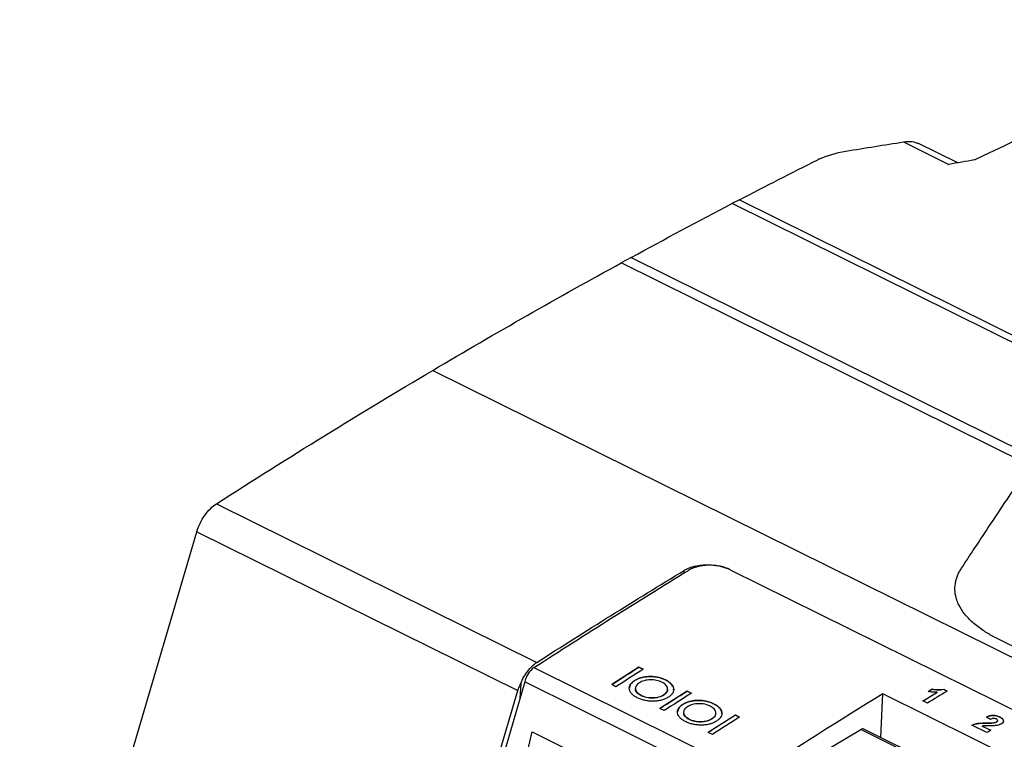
# Model space of a CAD drawing. Header units: millimetres. Extents: x -508 to 796, y -404 to 760.
# Tile 40 of 116: x 578 to 644, y -177 to -129. Entities that reach past the tile are written whole.
import ezdxf

# ---------------------------------------------------------------- set-up
doc = ezdxf.new("R2010")
doc.units = ezdxf.units.MM

msp = doc.modelspace()

# ---------------------------------------------------------------- linework, layer by layer
at = {"color": 7, "linetype": 'Continuous', "lineweight": 25}
for p, q in [((637.38, -136.788), (640.453, -138.311)), ((641.047, -138.208), (638.355, -136.874)), ((626.265, -140.71), (625.759, -140.973)), ((649.983, -152.977), (625.76, -140.973)), ((618.93, -144.619), (618.262, -144.985)), ((618.931, -144.62), (646.304, -158.184)), ((645.95, -158.705), (618.262, -144.985)), ((605.488, -152.268), (697.227, -197.727)), ((590.845, -161.301), (612.541, -172.052)), ((577.519, -203.966), (589.52, -163.194)), ((589.52, -163.194), (611.247, -173.961)), ((625.631, -165.767), (658.169, -181.89)), ((652.083, -174.569), (643.634, -170.383)), ((612.349, -172.4), (627.17, -179.744)), ((619.459, -172.378), (617.618, -173.556)), ((619.459, -172.37), (619.748, -172.513)), ((619.459, -172.378), (619.459, -172.37)), ((619.74, -172.518), (619.459, -172.378)), ((611.723, -173.365), (599.641, -214.606)), ((626.544, -180.709), (611.723, -173.365)), ((619.162, -173.288), (619.162, -173.28)), ((621.255, -173.24), (621.255, -173.232)), ((599.221, -214.72), (611.247, -173.961)), ((611.448, -173.474), (611.4, -174.47)), ((617.9, -173.696), (617.611, -173.552)), ((619.217, -173.803), (619.217, -173.811)), ((622.723, -173.996), (620.882, -175.174)), ((621.401, -173.89), (621.401, -173.881)), ((622.723, -173.987), (623.012, -174.131)), ((622.723, -173.996), (622.723, -173.987)), ((623.005, -174.135), (622.723, -173.996)), ((639.314, -173.869), (639.314, -173.861)), ((640.096, -173.876), (640.097, -173.867)), ((640.329, -173.991), (640.096, -173.876)), ((640.097, -173.867), (640.336, -173.986)), ((619.609, -174.295), (619.609, -174.287)), ((621.14, -174.253), (621.141, -174.244)), ((635.84, -177.141), (635.976, -174.175)), ((655.207, -183.704), (635.976, -174.175)), ((638.994, -174.809), (638.695, -174.66)), ((639.65, -174.083), (638.702, -174.664)), ((639.65, -174.083), (639.651, -174.074)), ((621.164, -175.313), (620.875, -175.17)), ((622.426, -174.906), (622.426, -174.898)), ((624.519, -174.858), (624.52, -174.849)), ((622.482, -175.42), (622.481, -175.429)), ((622.873, -175.913), (622.874, -175.904)), ((625.987, -175.613), (624.147, -176.791)), ((624.405, -175.87), (624.405, -175.862)), ((624.665, -175.507), (624.666, -175.498)), ((625.987, -175.613), (625.988, -175.605)), ((626.269, -175.753), (625.987, -175.613)), ((625.988, -175.605), (626.277, -175.748)), ((643.262, -175.912), (642.988, -175.748)), ((643.752, -175.992), (643.752, -175.984)), ((643.892, -175.757), (643.893, -175.748)), ((630.314, -179.063), (634.491, -176.6)), ((683.129, -200.574), (634.693, -176.573)), ((643.028, -176.807), (642.011, -176.304)), ((642.708, -176.362), (643.286, -176.649)), ((642.708, -176.371), (642.708, -176.362)), ((643.278, -176.653), (642.708, -176.371)), ((643.002, -176.17), (643.002, -176.162)), ((643.456, -176.155), (643.457, -176.147)), ((643.671, -176.09), (643.671, -176.081)), ((608.358, -193.24), (612.233, -176.759)), ((612.233, -176.759), (624.568, -182.87)), ((624.429, -176.931), (624.14, -176.788))]:
    msp.add_line(p, q, dxfattribs=at)
at = {"color": 250, "linetype": 'Continuous', "lineweight": 25}
for p, q in [((626.265, -140.71), (650.241, -152.59)), ((622.52, -165.994), (622.529, -165.812)), ((683.015, -200.645), (634.491, -176.6))]:
    msp.add_line(p, q, dxfattribs=at)
at = {"color": 7, "linetype": 'Continuous', "lineweight": 25}
for centre, radius, start, end in [((613.325, -173.719), 1.64, 126.5059, 167.53782), ((634.616, -176.768), 0.21, 68.21054, 126.58726)]:
    msp.add_arc(centre, radius, start, end, dxfattribs=at)
for points in [[(642.176, -138.011), (649.343, -134.552), (656.48, -131.383), (663.573, -128.512)], [(633.479, -137.416), (634.779, -137.201), (636.082, -136.997), (637.379, -136.787)], [(626.265, -140.709), (628.032, -139.79), (629.798, -138.888), (631.562, -138.003)], [(631.677, -137.947), (632.185, -137.709), (632.801, -137.529), (633.479, -137.416)], [(642.176, -138.011), (641.601, -138.11), (641.027, -138.21), (640.453, -138.311)], [(618.93, -144.619), (621.209, -143.376), (623.485, -142.16), (625.759, -140.973)], [(605.488, -152.268), (609.751, -149.744), (614.01, -147.316), (618.262, -144.985)], [(590.845, -161.301), (595.729, -158.168), (600.611, -155.155), (605.488, -152.268)], [(612.349, -172.4), (615.838, -170.143), (619.325, -167.947), (622.811, -165.814)], [(612.541, -172.052), (615.871, -169.915), (619.201, -167.835), (622.529, -165.812)], [(617.611, -173.552), (618.227, -173.156), (618.843, -172.762), (619.459, -172.37)], [(619.748, -172.513), (619.132, -172.905), (618.516, -173.299), (617.9, -173.696)], [(620.875, -175.17), (621.491, -174.774), (622.107, -174.38), (622.723, -173.987)], [(640.336, -173.986), (639.889, -174.259), (639.441, -174.533), (638.994, -174.809)], [(639.056, -174.019), (639.142, -173.966), (639.228, -173.913), (639.314, -173.861)], [(639.314, -173.869), (639.228, -173.922), (639.142, -173.974), (639.056, -174.027)], [(623.012, -174.131), (622.396, -174.523), (621.78, -174.917), (621.164, -175.313)], [(635.976, -174.175), (633.041, -175.987), (630.106, -177.844), (627.17, -179.744)], [(638.695, -174.66), (639.014, -174.465), (639.332, -174.269), (639.651, -174.074)], [(624.14, -176.788), (624.756, -176.391), (625.372, -175.997), (625.988, -175.605)], [(626.277, -175.748), (625.661, -176.14), (625.045, -176.535), (624.429, -176.931)], [(643.286, -176.649), (643.2, -176.702), (643.114, -176.754), (643.028, -176.807)]]:
    msp.add_open_spline(points, degree=3, dxfattribs=at)
for points, knots in [([(637.379, -136.787), (637.586, -136.762), (637.958, -136.715), (638.224, -136.845), (638.342, -136.903)], [0, 0, 0, 0, 0.556036, 1, 1, 1, 1]), ([(631.677, -137.947), (631.658, -137.956), (631.619, -137.975), (631.581, -137.994), (631.562, -138.003)], [0, 0, 0, 0, 0.4957898, 1, 1, 1, 1]), ([(641.284, -165.695), (641.548, -165.294), (642.159, -164.364), (643.2, -162.793), (644.492, -160.857), (645.436, -159.464), (645.95, -158.705)], [0, 0, 0, 0, 0.169114, 0.392152, 0.669114, 1, 1, 1, 1]), ([(589.52, -163.194), (589.629, -162.822), (589.818, -162.429), (590.29, -161.756), (590.571, -161.476), (590.845, -161.301)], [0, 0, 0, 0, 0.5, 0.5, 1, 1, 1, 1]), ([(622.529, -165.812), (622.56, -165.794), (622.62, -165.759), (622.718, -165.71), (622.821, -165.664), (622.929, -165.623), (623.042, -165.585), (623.161, -165.552), (623.376, -165.499), (623.703, -165.447), (624.138, -165.43), (624.566, -165.458), (624.92, -165.52), (625.205, -165.596), (625.429, -165.673), (625.563, -165.736), (625.631, -165.767)], [0, 0, 0, 0, 0.039703, 0.079032, 0.118135, 0.157166, 0.196276, 0.235619, 0.275345, 0.404381, 0.533522, 0.65421, 0.77502, 0.85016, 0.924802, 1, 1, 1, 1]), ([(625.631, -165.767), (625.531, -165.717), (625.424, -165.674), (625.198, -165.598), (625.076, -165.566), (624.828, -165.515), (624.701, -165.496), (624.442, -165.472), (624.309, -165.467), (623.919, -165.473), (623.66, -165.506), (623.195, -165.623), (622.983, -165.708), (622.811, -165.814)], [0, 0, 0, 0, 0.125, 0.125, 0.25, 0.25, 0.375, 0.375, 0.5, 0.5, 0.75, 0.75, 1, 1, 1, 1]), ([(643.634, -170.383), (643.573, -170.352), (643.451, -170.291), (643.275, -170.195), (643.103, -170.097), (642.936, -169.995), (642.694, -169.84), (642.394, -169.627), (641.948, -169.258), (641.487, -168.773), (641.155, -168.252), (640.948, -167.746), (640.844, -167.257), (640.861, -166.799), (640.937, -166.443), (641.022, -166.188), (641.135, -165.938), (641.235, -165.776), (641.285, -165.695)], [0, 0, 0, 0, 0.025631, 0.051283, 0.07698, 0.102747, 0.128607, 0.192477, 0.255823, 0.380509, 0.504136, 0.573259, 0.682719, 0.792383, 0.844666, 0.896567, 0.948279, 1, 1, 1, 1]), ([(611.448, -173.474), (611.57, -173.175), (611.735, -172.885), (612.115, -172.392), (612.328, -172.189), (612.541, -172.052)], [0, 0, 0, 0, 0.5, 0.5, 1, 1, 1, 1]), ([(619.34, -174.438), (619.269, -174.401), (619.199, -174.363), (619.078, -174.279), (619.023, -174.234), (618.93, -174.137), (618.892, -174.087), (618.837, -173.984), (618.819, -173.93), (618.801, -173.822), (618.801, -173.768), (618.821, -173.66), (618.842, -173.607), (618.903, -173.505), (618.943, -173.457), (619.041, -173.364), (619.1, -173.321), (619.162, -173.28)], [0, 0, 0, 0, 0.125, 0.125, 0.25, 0.25, 0.375, 0.375, 0.5, 0.5, 0.625, 0.625, 0.75, 0.75, 0.875, 0.875, 1, 1, 1, 1]), ([(619.162, -173.288), (619.056, -173.366), (618.857, -173.513), (618.828, -173.698), (618.814, -173.785)], [0, 0, 0, 0, 0.529091, 1, 1, 1, 1]), ([(619.162, -173.28), (619.228, -173.24), (619.296, -173.201), (619.447, -173.134), (619.529, -173.103), (619.703, -173.055), (619.794, -173.036), (619.981, -173.011), (620.08, -173.003), (620.275, -172.999), (620.372, -173.002), (620.567, -173.021), (620.663, -173.035), (620.845, -173.076), (620.934, -173.101), (621.102, -173.161), (621.179, -173.196), (621.255, -173.232)], [0, 0, 0, 0, 0.125, 0.125, 0.25, 0.25, 0.375, 0.375, 0.5, 0.5, 0.625, 0.625, 0.75, 0.75, 0.875, 0.875, 1, 1, 1, 1]), ([(621.255, -173.24), (621.179, -173.204), (621.102, -173.169), (620.937, -173.111), (620.849, -173.085), (620.664, -173.044), (620.57, -173.029), (620.377, -173.011), (620.278, -173.008), (620.083, -173.011), (619.986, -173.018), (619.796, -173.044), (619.704, -173.063), (619.531, -173.111), (619.449, -173.141), (619.296, -173.209), (619.228, -173.248), (619.162, -173.288)], [0, 0, 0, 0, 0.125, 0.125, 0.25, 0.25, 0.375, 0.375, 0.5, 0.5, 0.625, 0.625, 0.75, 0.75, 0.875, 0.875, 1, 1, 1, 1]), ([(621.017, -173.396), (620.961, -173.37), (620.905, -173.345), (620.784, -173.302), (620.721, -173.283), (620.586, -173.253), (620.515, -173.241), (620.374, -173.228), (620.302, -173.226), (620.157, -173.229), (620.086, -173.234), (619.948, -173.254), (619.88, -173.268), (619.753, -173.304), (619.694, -173.326), (619.582, -173.376), (619.532, -173.405), (619.484, -173.435)], [0, 0, 0, 0, 0.125, 0.125, 0.25, 0.25, 0.375, 0.375, 0.5, 0.5, 0.625, 0.625, 0.75, 0.75, 0.875, 0.875, 1, 1, 1, 1]), ([(621.255, -173.232), (621.328, -173.269), (621.399, -173.308), (621.524, -173.393), (621.58, -173.439), (621.676, -173.537), (621.714, -173.587), (621.772, -173.692), (621.791, -173.747), (621.812, -173.857), (621.813, -173.912), (621.793, -174.021), (621.773, -174.075), (621.712, -174.178), (621.672, -174.228), (621.573, -174.322), (621.512, -174.365), (621.45, -174.407)], [0, 0, 0, 0, 0.125, 0.125, 0.25, 0.25, 0.375, 0.375, 0.5, 0.5, 0.625, 0.625, 0.75, 0.75, 0.875, 0.875, 1, 1, 1, 1]), ([(621.798, -173.916), (621.802, -173.904), (621.835, -173.809), (621.74, -173.615), (621.543, -173.396), (621.338, -173.285), (621.255, -173.24)], [0, 0, 0, 0, 0.0484882, 0.3815964, 0.7489593, 1, 1, 1, 1]), ([(611.448, -173.474), (611.427, -173.514), (611.386, -173.594), (611.333, -173.716), (611.285, -173.838), (611.26, -173.92), (611.247, -173.961)], [0, 0, 0, 0, 0.2510743, 0.5006236, 0.7498599, 1, 1, 1, 1]), ([(619.484, -173.435), (619.439, -173.465), (619.395, -173.496), (619.323, -173.563), (619.293, -173.599), (619.224, -173.712), (619.209, -173.792), (619.234, -173.951), (619.274, -174.029), (619.374, -174.135), (619.414, -174.168), (619.505, -174.231), (619.556, -174.259), (619.609, -174.287)], [0, 0, 0, 0, 0.125, 0.125, 0.25, 0.25, 0.5, 0.5, 0.75, 0.75, 0.875, 0.875, 1, 1, 1, 1]), ([(619.609, -174.295), (619.515, -174.239), (619.326, -174.128), (619.21, -173.946), (619.227, -173.841), (619.232, -173.812)], [0, 0, 0, 0, 0.41831, 0.840648, 1, 1, 1, 1]), ([(621.141, -174.244), (621.186, -174.214), (621.229, -174.183), (621.299, -174.116), (621.329, -174.08), (621.396, -173.968), (621.41, -173.888), (621.385, -173.731), (621.346, -173.652), (621.249, -173.547), (621.21, -173.514), (621.12, -173.452), (621.069, -173.424), (621.017, -173.396)], [0, 0, 0, 0, 0.125, 0.125, 0.25, 0.25, 0.5, 0.5, 0.75, 0.75, 0.875, 0.875, 1, 1, 1, 1]), ([(621.386, -173.889), (621.388, -173.921), (621.392, -174.022), (621.288, -174.149), (621.177, -174.227), (621.14, -174.253)], [0, 0, 0, 0, 0.243072, 0.749185, 1, 1, 1, 1]), ([(639.651, -174.074), (639.55, -174.076), (639.449, -174.074), (639.248, -174.056), (639.151, -174.039), (639.056, -174.019)], [0, 0, 0, 0, 0.5, 0.5, 1, 1, 1, 1]), ([(639.314, -173.861), (639.346, -173.868), (639.378, -173.875), (639.442, -173.886), (639.475, -173.89), (639.575, -173.901), (639.642, -173.906), (639.777, -173.911), (639.844, -173.909), (639.974, -173.896), (640.037, -173.884), (640.097, -173.867)], [0, 0, 0, 0, 0.125, 0.125, 0.25, 0.25, 0.5, 0.5, 0.75, 0.75, 1, 1, 1, 1]), ([(640.096, -173.876), (640.037, -173.892), (639.975, -173.904), (639.844, -173.918), (639.776, -173.919), (639.642, -173.915), (639.575, -173.91), (639.475, -173.899), (639.442, -173.894), (639.377, -173.883), (639.346, -173.876), (639.314, -173.869)], [0, 0, 0, 0, 0.25, 0.25, 0.5, 0.5, 0.75, 0.75, 0.875, 0.875, 1, 1, 1, 1]), ([(621.45, -174.407), (621.383, -174.448), (621.315, -174.487), (621.161, -174.554), (621.077, -174.584), (620.9, -174.631), (620.808, -174.648), (620.618, -174.672), (620.518, -174.678), (620.322, -174.679), (620.223, -174.675), (620.027, -174.654), (619.933, -174.638), (619.751, -174.596), (619.662, -174.57), (619.494, -174.509), (619.417, -174.474), (619.34, -174.438)], [0, 0, 0, 0, 0.125, 0.125, 0.25, 0.25, 0.375, 0.375, 0.5, 0.5, 0.625, 0.625, 0.75, 0.75, 0.875, 0.875, 1, 1, 1, 1]), ([(619.609, -174.287), (619.665, -174.313), (619.721, -174.338), (619.843, -174.381), (619.908, -174.399), (620.111, -174.442), (620.253, -174.453), (620.468, -174.448), (620.539, -174.442), (620.676, -174.423), (620.745, -174.409), (620.871, -174.373), (620.931, -174.352), (621.042, -174.302), (621.093, -174.274), (621.141, -174.244)], [0, 0, 0, 0, 0.125, 0.125, 0.25, 0.25, 0.5, 0.5, 0.625, 0.625, 0.75, 0.75, 0.875, 0.875, 1, 1, 1, 1]), ([(621.14, -174.253), (621.092, -174.282), (621.043, -174.311), (620.932, -174.36), (620.872, -174.382), (620.681, -174.435), (620.541, -174.454), (620.327, -174.46), (620.255, -174.458), (620.113, -174.446), (620.043, -174.436), (619.909, -174.407), (619.844, -174.39), (619.721, -174.347), (619.664, -174.321), (619.609, -174.295)], [0, 0, 0, 0, 0.125, 0.125, 0.25, 0.25, 0.5, 0.5, 0.625, 0.625, 0.75, 0.75, 0.875, 0.875, 1, 1, 1, 1]), ([(622.426, -174.898), (622.492, -174.857), (622.56, -174.819), (622.711, -174.751), (622.793, -174.721), (622.968, -174.672), (623.058, -174.654), (623.246, -174.628), (623.344, -174.621), (623.539, -174.617), (623.637, -174.62), (623.831, -174.638), (623.927, -174.653), (624.11, -174.693), (624.198, -174.719), (624.366, -174.778), (624.444, -174.813), (624.52, -174.849)], [0, 0, 0, 0, 0.125, 0.125, 0.25, 0.25, 0.375, 0.375, 0.5, 0.5, 0.625, 0.625, 0.75, 0.75, 0.875, 0.875, 1, 1, 1, 1]), ([(624.519, -174.858), (624.444, -174.822), (624.367, -174.787), (624.201, -174.728), (624.113, -174.703), (623.929, -174.662), (623.834, -174.647), (623.642, -174.629), (623.542, -174.625), (623.347, -174.629), (623.251, -174.636), (623.061, -174.662), (622.968, -174.681), (622.795, -174.729), (622.714, -174.759), (622.56, -174.827), (622.492, -174.866), (622.426, -174.906)], [0, 0, 0, 0, 0.125, 0.125, 0.25, 0.25, 0.375, 0.375, 0.5, 0.5, 0.625, 0.625, 0.75, 0.75, 0.875, 0.875, 1, 1, 1, 1]), ([(622.605, -176.055), (622.533, -176.018), (622.464, -175.98), (622.342, -175.897), (622.287, -175.852), (622.194, -175.755), (622.157, -175.705), (622.102, -175.601), (622.084, -175.547), (622.065, -175.439), (622.065, -175.385), (622.086, -175.278), (622.106, -175.224), (622.167, -175.123), (622.207, -175.074), (622.306, -174.981), (622.365, -174.939), (622.426, -174.898)], [0, 0, 0, 0, 0.125, 0.125, 0.25, 0.25, 0.375, 0.375, 0.5, 0.5, 0.625, 0.625, 0.75, 0.75, 0.875, 0.875, 1, 1, 1, 1]), ([(622.426, -174.906), (622.321, -174.984), (622.121, -175.131), (622.092, -175.316), (622.078, -175.403)], [0, 0, 0, 0, 0.529091, 1, 1, 1, 1]), ([(622.748, -175.053), (622.703, -175.083), (622.66, -175.114), (622.588, -175.181), (622.557, -175.217), (622.489, -175.33), (622.473, -175.409), (622.498, -175.568), (622.539, -175.647), (622.638, -175.753), (622.679, -175.786), (622.769, -175.849), (622.821, -175.877), (622.874, -175.904)], [0, 0, 0, 0, 0.125, 0.125, 0.25, 0.25, 0.5, 0.5, 0.75, 0.75, 0.875, 0.875, 1, 1, 1, 1]), ([(624.281, -175.014), (624.226, -174.988), (624.169, -174.962), (624.048, -174.919), (623.985, -174.9), (623.85, -174.871), (623.78, -174.859), (623.638, -174.846), (623.566, -174.843), (623.422, -174.846), (623.351, -174.852), (623.213, -174.872), (623.144, -174.886), (623.017, -174.922), (622.958, -174.944), (622.847, -174.994), (622.797, -175.023), (622.748, -175.053)], [0, 0, 0, 0, 0.125, 0.125, 0.25, 0.25, 0.375, 0.375, 0.5, 0.5, 0.625, 0.625, 0.75, 0.75, 0.875, 0.875, 1, 1, 1, 1]), ([(624.405, -175.862), (624.45, -175.832), (624.493, -175.801), (624.564, -175.733), (624.594, -175.697), (624.66, -175.585), (624.674, -175.506), (624.649, -175.348), (624.611, -175.27), (624.513, -175.165), (624.474, -175.132), (624.385, -175.069), (624.334, -175.041), (624.281, -175.014)], [0, 0, 0, 0, 0.125, 0.125, 0.25, 0.25, 0.5, 0.5, 0.75, 0.75, 0.875, 0.875, 1, 1, 1, 1]), ([(625.062, -175.534), (625.067, -175.521), (625.099, -175.426), (625.005, -175.233), (624.807, -175.014), (624.602, -174.903), (624.519, -174.858)], [0, 0, 0, 0, 0.048488, 0.381596, 0.748959, 1, 1, 1, 1]), ([(624.52, -174.849), (624.592, -174.887), (624.664, -174.926), (624.788, -175.011), (624.844, -175.056), (624.94, -175.154), (624.979, -175.205), (625.037, -175.31), (625.056, -175.365), (625.076, -175.474), (625.077, -175.529), (625.058, -175.638), (625.038, -175.693), (624.977, -175.796), (624.936, -175.845), (624.837, -175.94), (624.777, -175.983), (624.714, -176.025)], [0, 0, 0, 0, 0.125, 0.125, 0.25, 0.25, 0.375, 0.375, 0.5, 0.5, 0.625, 0.625, 0.75, 0.75, 0.875, 0.875, 1, 1, 1, 1]), ([(622.873, -175.913), (622.779, -175.857), (622.591, -175.745), (622.475, -175.563), (622.492, -175.458), (622.496, -175.429)], [0, 0, 0, 0, 0.4183104, 0.8406485, 1, 1, 1, 1]), ([(624.714, -176.025), (624.648, -176.066), (624.579, -176.105), (624.426, -176.171), (624.342, -176.201), (624.165, -176.248), (624.073, -176.266), (623.882, -176.289), (623.783, -176.295), (623.586, -176.297), (623.488, -176.292), (623.292, -176.272), (623.198, -176.255), (623.015, -176.213), (622.927, -176.187), (622.759, -176.127), (622.681, -176.092), (622.605, -176.055)], [0, 0, 0, 0, 0.125, 0.125, 0.25, 0.25, 0.375, 0.375, 0.5, 0.5, 0.625, 0.625, 0.75, 0.75, 0.875, 0.875, 1, 1, 1, 1]), ([(624.405, -175.87), (624.357, -175.9), (624.307, -175.928), (624.196, -175.977), (624.136, -175.999), (623.945, -176.053), (623.805, -176.072), (623.591, -176.077), (623.52, -176.076), (623.377, -176.064), (623.307, -176.053), (623.173, -176.025), (623.109, -176.007), (622.985, -175.964), (622.929, -175.939), (622.873, -175.913)], [0, 0, 0, 0, 0.125, 0.125, 0.25, 0.25, 0.5, 0.5, 0.625, 0.625, 0.75, 0.75, 0.875, 0.875, 1, 1, 1, 1]), ([(622.874, -175.904), (622.929, -175.931), (622.985, -175.956), (623.107, -175.998), (623.172, -176.016), (623.376, -176.059), (623.517, -176.071), (623.733, -176.065), (623.803, -176.06), (623.941, -176.04), (624.009, -176.026), (624.136, -175.991), (624.195, -175.969), (624.307, -175.92), (624.357, -175.891), (624.405, -175.862)], [0, 0, 0, 0, 0.125, 0.125, 0.25, 0.25, 0.5, 0.5, 0.625, 0.625, 0.75, 0.75, 0.875, 0.875, 1, 1, 1, 1]), ([(624.651, -175.506), (624.652, -175.539), (624.656, -175.64), (624.553, -175.766), (624.442, -175.844), (624.405, -175.87)], [0, 0, 0, 0, 0.243072, 0.749185, 1, 1, 1, 1]), ([(642.988, -175.748), (643.051, -175.719), (643.115, -175.691), (643.262, -175.65), (643.345, -175.637), (643.515, -175.638), (643.6, -175.65), (643.757, -175.689), (643.827, -175.717), (643.893, -175.748)], [0, 0, 0, 0, 0.25, 0.25, 0.5, 0.5, 0.75, 0.75, 1, 1, 1, 1]), ([(643.892, -175.757), (643.827, -175.726), (643.758, -175.698), (643.602, -175.659), (643.517, -175.647), (643.347, -175.646), (643.265, -175.658), (643.117, -175.699), (643.051, -175.727), (642.988, -175.757)], [0, 0, 0, 0, 0.25, 0.25, 0.5, 0.5, 0.75, 0.75, 1, 1, 1, 1]), ([(643.663, -175.882), (643.633, -175.868), (643.601, -175.856), (643.527, -175.843), (643.487, -175.842), (643.377, -175.856), (643.316, -175.883), (643.262, -175.912)], [0, 0, 0, 0, 0.25, 0.25, 0.5, 0.5, 1, 1, 1, 1]), ([(643.671, -176.081), (643.693, -176.067), (643.714, -176.053), (643.743, -176.019), (643.752, -176.001), (643.753, -175.963), (643.744, -175.944), (643.713, -175.91), (643.688, -175.896), (643.663, -175.882)], [0, 0, 0, 0, 0.25, 0.25, 0.5, 0.5, 0.75, 0.75, 1, 1, 1, 1]), ([(643.749, -175.992), (643.749, -175.999), (643.75, -176.019), (643.723, -176.054), (643.69, -176.077), (643.671, -176.09)], [0, 0, 0, 0, 0.189652, 0.542375, 1, 1, 1, 1]), ([(644.137, -176.034), (644.138, -176.031), (644.15, -175.998), (644.117, -175.927), (644.034, -175.834), (643.941, -175.783), (643.892, -175.757)], [0, 0, 0, 0, 0.029198, 0.326636, 0.655201, 1, 1, 1, 1]), ([(643.893, -175.748), (643.952, -175.779), (644.006, -175.811), (644.092, -175.885), (644.122, -175.927), (644.146, -176.013), (644.142, -176.057), (644.098, -176.139), (644.056, -176.176), (644.005, -176.208)], [0, 0, 0, 0, 0.25, 0.25, 0.5, 0.5, 0.75, 0.75, 1, 1, 1, 1]), ([(642.011, -176.304), (642.044, -176.288), (642.077, -176.273), (642.149, -176.247), (642.186, -176.235), (642.302, -176.205), (642.387, -176.191), (642.647, -176.165), (642.825, -176.163), (643.002, -176.162)], [0, 0, 0, 0, 0.125, 0.125, 0.25, 0.25, 0.5, 0.5, 1, 1, 1, 1]), ([(643.002, -176.17), (642.825, -176.171), (642.648, -176.173), (642.388, -176.199), (642.305, -176.213), (642.188, -176.243), (642.149, -176.255), (642.077, -176.281), (642.044, -176.297), (642.011, -176.312)], [0, 0, 0, 0, 0.5, 0.5, 0.75, 0.75, 0.875, 0.875, 1, 1, 1, 1]), ([(643.517, -176.339), (643.384, -176.35), (643.247, -176.348), (643.044, -176.346), (642.976, -176.346), (642.874, -176.347), (642.841, -176.348), (642.774, -176.353), (642.741, -176.357), (642.708, -176.362)], [0, 0, 0, 0, 0.5, 0.5, 0.75, 0.75, 0.875, 0.875, 1, 1, 1, 1]), ([(643.002, -176.162), (643.078, -176.161), (643.154, -176.16), (643.306, -176.157), (643.382, -176.155), (643.457, -176.147)], [0, 0, 0, 0, 0.5, 0.5, 1, 1, 1, 1]), ([(643.456, -176.155), (643.419, -176.159), (643.381, -176.162), (643.343, -176.163), (643.306, -176.165), (643.267, -176.166), (643.229, -176.167), (643.154, -176.169), (643.078, -176.169), (643.002, -176.17)], [0, 0, 0, 0, 0.0001147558, 0.0001147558, 0.0001147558, 0.0002291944, 0.0002291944, 0.0002291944, 0.0004572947, 0.0004572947, 0.0004572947, 0.0004572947]), ([(643.671, -176.09), (643.641, -176.106), (643.61, -176.121), (643.537, -176.142), (643.497, -176.149), (643.456, -176.155)], [0, 0, 0, 0, 0.5, 0.5, 1, 1, 1, 1]), ([(643.457, -176.147), (643.497, -176.14), (643.537, -176.133), (643.611, -176.112), (643.642, -176.097), (643.671, -176.081)], [0, 0, 0, 0, 0.5, 0.5, 1, 1, 1, 1]), ([(644.005, -176.208), (643.973, -176.226), (643.94, -176.244), (643.866, -176.274), (643.826, -176.287), (643.701, -176.319), (643.609, -176.331), (643.517, -176.339)], [0, 0, 0, 0, 0.25, 0.25, 0.5, 0.5, 1, 1, 1, 1])]:
    msp.add_open_spline(points, degree=3, knots=knots, dxfattribs=at)

doc.saveas('drawing.dxf')
